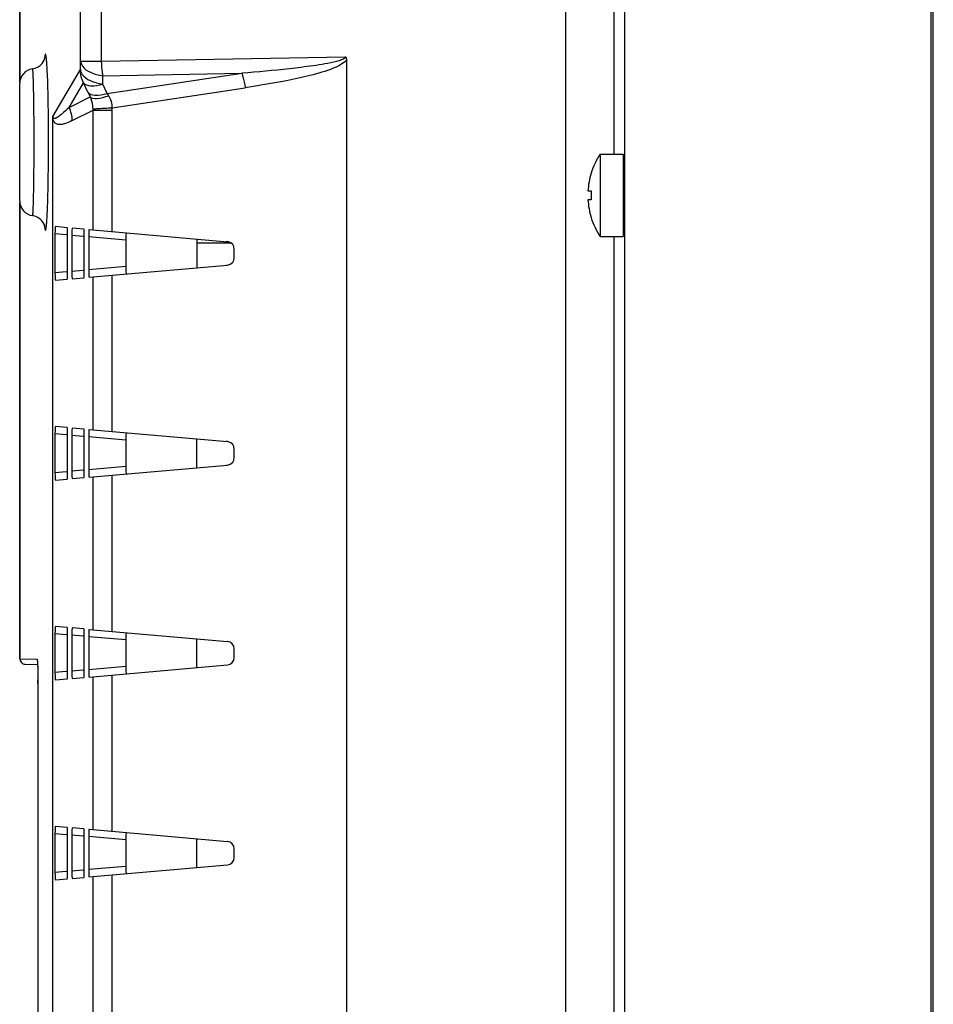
# Model space of a CAD drawing. Header units: millimetres. Extents: x 0 to 1682, y 0 to 1188.
# Tile 12 of 38: x 89 to 151, y 719 to 786. Entities that reach past the tile are written whole.
import ezdxf

# ---------------------------------------------------------------- set-up
doc = ezdxf.new("R2010")
doc.units = ezdxf.units.MM
doc.header["$LTSCALE"] = 92.51
for name, color, linetype in [('GASKET_TOPRC19_REV03_VIEW-SHAPE', 7, 'CONTINUOUS'), ('HC233237-RC1900WD-제품취출-SHAPE', 7, 'CONTINUOUS'), ('ISO7045-M3X6-4_8-SHAPE', 7, 'CONTINUOUS'), ('REAR_CASE_MDPSC_19W-SHAPE', 7, 'CONTINUOUS'), ('REAR_COVER_MDPSC_19W-SHAPE', 7, 'CONTINUOUS'), ('SMPS_TOPRC-SHAPE', 7, 'CONTINUOUS')]:
    doc.layers.add(name, color=color, linetype=linetype)

msp = doc.modelspace()

# ---------------------------------------------------------------- linework, layer by layer
at = {"layer": 'GASKET_TOPRC19_REV03_VIEW-SHAPE', "color": 7, "linetype": 'Continuous'}
for p, q in [((150.655522, 540.090917), (150.655522, 860.325521)), ((150.492004, 860.058219), (150.492004, 540.358219))]:
    msp.add_line(p, q, dxfattribs=at)
at = {"layer": 'HC233237-RC1900WD-제품취출-SHAPE', "color": 7, "linetype": 'Continuous'}
msp.add_line((129.741719, 544.527111), (129.741719, 855.889327), dxfattribs=at)
at = {"layer": 'ISO7045-M3X6-4_8-SHAPE', "color": 7, "linetype": 'Continuous'}
for p, q in [((128.090248, 777.008219), (128.090248, 771.408219)), ((128.090248, 777.008219), (129.641719, 777.008219)), ((129.641719, 777.008219), (129.641719, 771.408219)), ((127.463015, 775.708219), (127.472459, 775.708219)), ((127.250744, 774.508219), (127.472459, 774.508219)), ((127.472459, 773.908219), (127.250744, 773.908219)), ((127.472459, 772.708219), (127.463015, 772.708219)), ((128.090248, 771.408219), (129.641719, 771.408219))]:
    msp.add_line(p, q, dxfattribs=at)
for radius, start, end in [(5, 145.94420226, 162.54239688), (4.990992, 162.5098725, 176.55397131), (4.769696, 176.39388186, 183.60611814), (4.990992, 183.44602869, 197.4901275), (5, 197.45760312, 214.05579774)]:
    msp.add_arc((132.232711, 774.208219), radius, start, end, dxfattribs=at)
at = {"layer": 'REAR_CASE_MDPSC_19W-SHAPE', "color": 7, "linetype": 'Continuous'}
for p, q in [((125.741719, 576.660672), (125.741719, 819.755766)), ((129.035837, 777.008219), (129.035837, 811.347521)), ((129.035837, 703.008219), (129.035837, 771.408219))]:
    msp.add_line(p, q, dxfattribs=at)
at = {"layer": 'REAR_COVER_MDPSC_19W-SHAPE', "color": 7, "linetype": 'Continuous'}
for p, q in [((88.75391, 781.884592), (88.75391, 797.877275)), ((88.766094, 781.978516), (88.766094, 797.877913)), ((92.865428, 783.295399), (92.865428, 793.10442)), ((94.296179, 783.295399), (94.296179, 792.449762)), ((94.296179, 783.295399), (110.824051, 783.594355)), ((92.853786, 782.733054), (92.865428, 783.295399)), ((92.865428, 783.295399), (94.296179, 783.295399)), ((110.891772, 783.389297), (110.890995, 673.362376)), ((90.9934, 779.557838), (92.853786, 782.733054)), ((94.374246, 781.750091), (94.385888, 782.312436)), ((94.385888, 782.312436), (103.797427, 782.482672)), ((94.675998, 781.11056), (103.797427, 782.482672)), ((88.741719, 773.825826), (88.741719, 781.790611)), ((92.088827, 780.168143), (93.067512, 781.838515)), ((93.369264, 781.198983), (93.067512, 781.838515)), ((94.675998, 781.11056), (94.374246, 781.750091)), ((92.088827, 780.168143), (93.515899, 780.890881)), ((95.008627, 780.144225), (104.01952, 781.499713)), ((90.993436, 664.26208), (90.9934, 779.565714)), ((92.301106, 779.273603), (93.714761, 779.989546)), ((93.71476, 771.862887), (93.714761, 779.989546)), ((93.714761, 779.989546), (95.011681, 779.989546)), ((95.01168, 771.749421), (95.011681, 779.989546)), ((88.75391, 742.781624), (88.75391, 773.731845)), ((88.766094, 742.781415), (88.766094, 773.637921)), ((91.133156, 771.590651), (91.133155, 768.955429)), ((91.919828, 771.521826), (91.133156, 771.590651)), ((91.963075, 772.01614), (91.159011, 772.086486)), ((91.988697, 769.030279), (91.988698, 771.515801)), ((93.094784, 771.917128), (92.301, 771.986575)), ((93.442988, 771.886664), (102.825863, 771.065769)), ((92.275144, 771.49074), (92.275144, 769.05534)), ((93.051537, 771.422814), (92.275144, 771.49074)), ((93.120407, 769.129291), (93.120407, 771.416789)), ((93.417132, 771.390829), (93.417132, 769.155251)), ((95.931836, 771.170821), (93.417132, 771.390829)), ((95.931836, 771.170821), (95.931836, 769.375259)), ((100.741719, 771.248108), (100.741719, 769.297972)), ((103.282285, 769.978408), (103.282285, 770.567672)), ((91.919828, 769.024254), (91.133155, 768.955429)), ((93.051537, 769.123266), (92.275144, 769.05534)), ((95.931836, 769.375259), (93.417132, 769.155251)), ((93.442987, 768.659416), (102.825863, 769.480311)), ((91.159011, 768.459594), (91.963075, 768.52994)), ((92.300999, 768.559505), (93.094784, 768.628952)), ((93.714758, 758.312887), (93.714759, 768.683193)), ((95.011678, 758.199422), (95.01168, 768.796658)), ((91.963073, 758.46614), (91.159009, 758.536487)), ((93.094782, 758.367128), (92.300997, 758.436575)), ((93.442986, 758.336664), (102.825863, 757.515769)), ((91.133154, 758.040651), (91.133153, 755.405429)), ((91.919826, 757.971826), (91.133154, 758.040651)), ((91.988695, 755.480279), (91.988696, 757.965801)), ((92.275142, 757.94074), (92.275141, 755.50534)), ((93.051535, 757.872815), (92.275142, 757.94074)), ((93.120405, 755.579291), (93.120405, 757.866789)), ((93.41713, 757.840829), (93.41713, 755.605251)), ((95.931834, 757.620821), (93.41713, 757.840829)), ((95.931834, 757.620821), (95.931834, 755.825259)), ((100.741719, 755.747972), (100.741719, 757.698108)), ((103.282285, 756.428408), (103.282285, 757.017672)), ((93.051535, 755.573265), (92.275141, 755.50534)), ((95.931834, 755.825259), (93.41713, 755.605251)), ((93.442985, 755.109416), (102.825863, 755.930311)), ((91.919826, 755.474254), (91.133153, 755.405429)), ((91.159009, 754.909593), (91.963072, 754.97994)), ((92.300997, 755.009504), (93.094782, 755.078952)), ((93.714756, 744.762888), (93.714757, 755.133192)), ((95.011676, 744.649422), (95.011678, 755.246658)), ((91.963071, 744.91614), (91.159007, 744.986487)), ((93.09478, 744.817129), (92.300995, 744.886576)), ((91.133151, 744.490651), (91.133151, 741.855429)), ((91.919824, 744.421826), (91.133151, 744.490651)), ((91.988693, 741.930279), (91.988694, 744.415801)), ((92.27514, 744.39074), (92.275139, 741.95534)), ((93.051533, 744.322815), (92.27514, 744.39074)), ((93.120402, 742.029291), (93.120403, 744.316789)), ((93.417128, 744.290829), (93.417128, 742.055251)), ((95.931832, 744.070821), (93.417128, 744.290829)), ((93.442984, 744.786665), (102.825863, 743.965769)), ((100.741719, 742.197972), (100.741719, 744.148108)), ((95.931832, 744.070821), (95.931832, 742.275259)), ((103.282285, 742.878408), (103.282285, 743.467672)), ((88.75391, 742.781624), (89.919092, 742.761289)), ((89.097802, 742.431677), (89.953669, 742.416738)), ((95.931832, 742.275259), (93.417128, 742.055251)), ((93.442983, 741.559415), (102.825863, 742.380311)), ((91.919824, 741.924253), (91.133151, 741.855429)), ((93.051533, 742.023265), (92.275139, 741.95534)), ((92.300995, 741.459504), (93.09478, 741.528951)), ((93.714754, 731.212888), (93.714755, 741.583192)), ((95.011674, 731.099422), (95.011676, 741.696658)), ((89.976667, 741.110535), (89.976454, 741.110535)), ((89.976667, 741.110535), (89.976667, 715.705902)), ((91.159007, 741.359593), (91.96307, 741.42994)), ((91.133149, 730.940652), (91.133149, 728.305428)), ((91.919822, 730.871827), (91.133149, 730.940652)), ((91.963069, 731.36614), (91.159005, 731.436487)), ((91.988691, 728.380279), (91.988692, 730.865801)), ((92.275138, 730.840741), (92.275137, 728.405339)), ((93.051531, 730.772815), (92.275138, 730.840741)), ((93.094778, 731.267129), (92.300993, 731.336576)), ((93.442982, 731.236665), (102.825863, 730.415769)), ((93.1204, 728.47929), (93.120401, 730.76679)), ((93.417126, 730.74083), (93.417126, 728.50525)), ((95.93183, 730.520821), (93.417126, 730.74083)), ((95.93183, 730.520821), (95.93183, 728.725259)), ((100.741719, 728.647972), (100.741719, 730.598108)), ((103.282285, 729.328408), (103.282285, 729.917672)), ((93.442981, 728.009415), (102.825863, 728.830311)), ((91.919822, 728.374253), (91.133149, 728.305428)), ((93.051531, 728.473265), (92.275137, 728.405339)), ((95.93183, 728.725259), (93.417126, 728.50525)), ((95.011672, 717.549422), (95.011673, 728.146658)), ((91.159004, 727.809593), (91.963068, 727.87994)), ((92.300993, 727.909504), (93.094778, 727.978951)), ((93.714752, 717.662888), (93.714753, 728.033192))]:
    msp.add_line(p, q, dxfattribs=at)
for points in [[(89.614462, 782.782393), (89.798753, 782.82419), (89.98652, 782.908609), (90.138509, 783.017466), (90.254419, 783.137212), (90.338448, 783.258151), (90.391642, 783.363829), (90.418106, 783.434929), (90.4299, 783.476308), (90.433166, 783.490757), (90.432602, 783.487761)], [(90.431877, 772.132782), (90.433056, 772.126084), (90.430947, 772.135736), (90.419717, 772.176397), (90.393051, 772.249269), (90.338596, 772.358009), (90.252069, 772.482046), (90.133406, 772.603313), (89.97624, 772.713641), (89.777803, 772.798812), (89.614441, 772.833964)], [(89.935653, 742.667207), (89.936407, 742.661921), (89.938562, 742.64389), (89.941309, 742.615668), (89.944199, 742.580042), (89.94719, 742.536653), (89.950186, 742.486105), (89.953148, 742.428394), (89.956043, 742.363716), (89.958842, 742.292171), (89.961515, 742.213946), (89.964042, 742.129205), (89.966395, 742.038208), (89.968555, 741.941187)], [(89.968555, 741.941187), (89.970497, 741.838487), (89.972203, 741.730348), (89.973651, 741.617109), (89.974821, 741.499152), (89.975693, 741.376922), (89.976246, 741.25084), (89.976454, 741.110535)]]:
    msp.add_lwpolyline(points, dxfattribs=at)
for centre, radius, start, end in [((89.741719, 781.790611), 1, 97.31319206, 180), ((140.449778, 803.417086), 52.059763, 205.26342879, 205.63896493), ((91.796393, 779.992142), 1.918369, 359.92245622, 2.23398352), ((89.741719, 773.825826), 1, 180, 262.6873312), ((102.782285, 770.567672), 0.5, 0, 76.38340252), ((102.782285, 769.978408), 0.5, 283.61661401, 0), ((102.782285, 757.017672), 0.5, 0, 76.38325904), ((102.782285, 756.428408), 0.5, 283.61675749, 0), ((102.782285, 743.467672), 0.5, 0, 85), ((102.782285, 742.878408), 0.5, 275, 0), ((89.10391, 742.781624), 0.35, 180, 269), ((43.299099, 741.111384), 46.677568, 359.99895867, 0.32765803), ((102.782285, 729.917672), 0.5, 0, 85), ((102.782285, 729.328408), 0.5, 275, 0)]:
    msp.add_arc(centre, radius, start, end, dxfattribs=at)
for centre, major_axis, ratio, start_param, end_param in [((91.159209, 771.584559), (-0.000317, 0.501932), 0.05190239, -0.00457387, 1.558626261), ((91.962879, 771.514247), (0.00008, 0.501898), 0.051442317, 4.715492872, 6.278693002), ((92.301197, 771.484648), (-0.000317, 0.501932), 0.05190239, -0.00457387, 1.558626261), ((93.094588, 771.415235), (0.00008, 0.501898), 0.051442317, 4.715492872, 6.278693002), ((93.443186, 771.384737), (-0.000317, 0.501932), 0.05190239, 6.278611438, 7.841811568), ((95.95789, 771.164729), (-0.000317, 0.501932), 0.05190239, -0.00457387, 1.558626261), ((102.728846, 770.572347), (1.086574, -0.115654), 0.457272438, 1.461445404, 1.6118334), ((91.159209, 768.961521), (0.000317, 0.501932), 0.051902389, -4.700218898, -3.137018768), ((91.962878, 769.031833), (-0.00008, 0.501898), 0.051442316, 3.146084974, 4.709285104), ((92.301197, 769.061432), (0.000317, 0.501932), 0.051902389, -4.700218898, -3.137018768), ((93.094588, 769.130845), (-0.00008, 0.501898), 0.051442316, 3.146084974, 4.709285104), ((93.443185, 769.161343), (0.000317, 0.501932), 0.051902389, -4.700218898, -3.137018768), ((95.95789, 769.381351), (0.000317, 0.501932), 0.051902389, -4.700218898, -3.137018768), ((102.728846, 769.973733), (1.086574, 0.115654), 0.457272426, -1.611833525, -1.46144524), ((91.159207, 758.034559), (-0.000317, 0.501932), 0.05190239, -0.00457387, 1.558626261), ((91.962877, 757.964247), (0.00008, 0.501898), 0.051442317, 4.715492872, 6.278693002), ((92.301195, 757.934648), (-0.000317, 0.501932), 0.05190239, -0.00457387, 1.558626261), ((93.094586, 757.865236), (0.00008, 0.501898), 0.051442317, 4.715492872, 6.278693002), ((93.443184, 757.834737), (-0.000317, 0.501932), 0.05190239, 6.278611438, 7.841811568), ((95.957888, 757.614729), (-0.000317, 0.501932), 0.05190239, -0.00457387, 1.558626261), ((102.728844, 757.022347), (1.086574, -0.115654), 0.457272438, 1.461442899, 1.6118334), ((92.301195, 755.511432), (0.000317, 0.501932), 0.051902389, -4.700218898, -3.137018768), ((93.094586, 755.580844), (-0.00008, 0.501898), 0.051442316, 3.146084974, 4.709285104), ((93.443183, 755.611343), (0.000317, 0.501932), 0.051902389, -4.700218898, -3.137018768), ((95.957887, 755.831351), (0.000317, 0.501932), 0.051902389, -4.700218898, -3.137018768), ((102.728844, 756.423733), (1.086574, 0.115654), 0.457272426, -1.611833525, -1.461442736), ((91.159207, 755.411521), (0.000317, 0.501932), 0.051902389, -4.700218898, -3.137018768), ((91.962876, 755.481833), (-0.00008, 0.501898), 0.051442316, 3.146084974, 4.709285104), ((91.159205, 744.484559), (-0.000317, 0.501932), 0.05190239, -0.00457387, 1.558626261), ((91.962875, 744.414247), (0.00008, 0.501898), 0.051442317, 4.715492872, 6.278693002), ((92.301193, 744.384648), (-0.000317, 0.501932), 0.05190239, -0.00457387, 1.558626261), ((93.094584, 744.315236), (0.00008, 0.501898), 0.051442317, 4.715492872, 6.278693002), ((93.443181, 744.284737), (-0.000317, 0.501932), 0.05190239, 6.278611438, 7.841811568), ((95.957886, 744.064729), (-0.000317, 0.501932), 0.05190239, -0.00457387, 1.558626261), ((95.957885, 742.281351), (0.000317, 0.501932), 0.051902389, -4.700218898, -3.137018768), ((91.159205, 741.861521), (0.000317, 0.501932), 0.051902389, -4.700218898, -3.137018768), ((91.962874, 741.931833), (-0.00008, 0.501898), 0.051442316, 3.146084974, 4.709285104), ((92.301193, 741.961432), (0.000317, 0.501932), 0.051902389, -4.700218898, -3.137018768), ((93.094584, 742.030844), (-0.00008, 0.501898), 0.051442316, 3.146084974, 4.709285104), ((93.443181, 742.061343), (0.000317, 0.501932), 0.051902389, -4.700218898, -3.137018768), ((91.159203, 730.93456), (-0.000317, 0.501932), 0.05190239, -0.00457387, 1.558626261), ((91.962873, 730.864248), (0.00008, 0.501898), 0.051442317, 4.715492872, 6.278693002), ((92.301191, 730.834649), (-0.000317, 0.501932), 0.05190239, -0.00457387, 1.558626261), ((93.094582, 730.765236), (0.00008, 0.501898), 0.051442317, 4.715492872, 6.278693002), ((93.443179, 730.734738), (-0.000317, 0.501932), 0.05190239, 6.278611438, 7.841811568), ((95.957884, 730.514729), (-0.000317, 0.501932), 0.05190239, -0.00457387, 1.558626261), ((91.159202, 728.31152), (0.000317, 0.501932), 0.051902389, -4.700218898, -3.137018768), ((91.962872, 728.381832), (-0.00008, 0.501898), 0.051442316, 3.146084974, 4.709285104), ((92.301191, 728.411431), (0.000317, 0.501932), 0.051902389, -4.700218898, -3.137018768), ((93.094582, 728.480844), (-0.00008, 0.501898), 0.051442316, 3.146084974, 4.709285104), ((93.443179, 728.511342), (0.000317, 0.501932), 0.051902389, -4.700218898, -3.137018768), ((95.957883, 728.73135), (0.000317, 0.501932), 0.051902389, -4.700218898, -3.137018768)]:
    msp.add_ellipse(centre, major_axis=major_axis, ratio=ratio, start_param=start_param, end_param=end_param, dxfattribs=at)
for points, knots in [([(90.621955, 782.358957), (90.615663, 782.512016), (90.602643, 782.790416), (90.580921, 783.164061), (90.555402, 783.448699), (90.537434, 783.627627), (90.513877, 783.722951), (90.50699, 783.758771), (90.484011, 783.780253), (90.466744, 783.749706), (90.457289, 783.712663), (90.435838, 783.607008), (90.426849, 783.51898), (90.419968, 783.451245)], [0, 0, 0, 0, 0.260631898, 0.474141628, 0.636866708, 0.746424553, 0.780833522, 0.801755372, 0.811093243, 0.822640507, 0.846617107, 0.884163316, 1, 1, 1, 1]), ([(110.824051, 783.594355), (110.821901, 783.536341), (110.706183, 783.452808), (110.502967, 783.367888), (110.331998, 783.316389), (110.220095, 783.286946)], [0, 0, 0, 0, 0.250457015, 0.500787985, 1, 1, 1, 1]), ([(92.865428, 783.295399), (92.872243, 783.179562), (93.019323, 782.845243), (93.583049, 782.48633), (94.093034, 782.353718), (94.385888, 782.312436)], [0, 0, 0, 0, 0.181403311, 0.537650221, 1, 1, 1, 1]), ([(94.385888, 782.312436), (94.372302, 782.389208), (94.322746, 782.714739), (94.300356, 783.044189), (94.296179, 783.295399)], [0, 0, 0, 0, 0.236824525, 1, 1, 1, 1]), ([(110.220095, 783.286946), (109.697814, 783.149562), (108.627437, 782.98392), (106.486207, 782.717857), (104.872869, 782.572467), (103.797427, 782.482673)], [0, 0, 0, 0, 0.250137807, 0.500145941, 1, 1, 1, 1]), ([(110.363675, 782.990663), (109.878548, 782.740548), (108.825188, 782.420364), (106.707884, 781.927606), (105.09479, 781.661465), (104.01952, 781.499713)], [0, 0, 0, 0, 0.250643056, 0.500664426, 1, 1, 1, 1]), ([(110.891772, 783.389297), (110.861116, 783.342228), (110.698349, 783.187198), (110.510994, 783.066154), (110.363675, 782.990663)], [0, 0, 0, 0, 0.253360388, 1, 1, 1, 1]), ([(89.718879, 777.808219), (89.718877, 778.443558), (89.715402, 779.36591), (89.7025, 780.539257), (89.690242, 781.284499), (89.6748, 781.893448), (89.660806, 782.31145), (89.645684, 782.552882), (89.63844, 782.679818), (89.626261, 782.7343), (89.622711, 782.783391), (89.614454, 782.782392)], [0, 0, 0, 0, 0.382847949, 0.555722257, 0.707254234, 0.8315787, 0.923890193, 0.956860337, 0.980634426, 0.994988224, 1, 1, 1, 1]), ([(90.69543, 777.808219), (90.695425, 778.235934), (90.689036, 779.75303), (90.666701, 781.270435), (90.621955, 782.358957)], [0, 0, 0, 0, 0.281919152, 1, 1, 1, 1]), ([(92.853786, 782.733054), (92.860602, 782.617217), (93.007684, 782.282896), (93.57141, 781.923984), (94.081395, 781.791373), (94.374246, 781.750091)], [0, 0, 0, 0, 0.181403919, 0.537653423, 1, 1, 1, 1]), ([(103.797427, 782.482672), (103.822925, 782.406372), (103.920484, 782.084539), (103.986057, 781.753263), (104.01952, 781.499709)], [0, 0, 0, 0, 0.239283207, 1, 1, 1, 1]), ([(93.067512, 781.838515), (93.164071, 781.698806), (93.676319, 781.585316), (94.102881, 781.676598), (94.374246, 781.750091)], [0, 0, 0, 0, 0.376587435, 1, 1, 1, 1]), ([(93.369264, 781.198983), (93.46582, 781.059278), (93.978064, 780.94578), (94.404629, 781.037066), (94.675998, 781.11056)], [0, 0, 0, 0, 0.376577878, 1, 1, 1, 1]), ([(93.515898, 780.890883), (93.607465, 780.772232), (94.125762, 780.768033), (94.507272, 780.872504), (94.773184, 780.960098)], [0, 0, 0, 0, 0.348675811, 1, 1, 1, 1]), ([(93.713305, 780.066921), (93.710393, 780.141507), (93.684682, 780.424065), (93.603005, 780.701081), (93.515899, 780.890881)], [0, 0, 0, 0, 0.263310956, 1, 1, 1, 1]), ([(91.110017, 779.142922), (91.098977, 779.15597), (91.011582, 779.275496), (90.991623, 779.435354), (90.9934, 779.565714)], [0, 0, 0, 0, 0.115904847, 1, 1, 1, 1]), ([(91.091871, 779.417695), (91.074933, 779.41806), (91.008138, 779.432605), (90.994793, 779.513477), (90.994232, 779.559259)], [0, 0, 0, 0, 0.270094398, 1, 1, 1, 1]), ([(92.088827, 780.168143), (91.928253, 780.009161), (91.687284, 779.776806), (91.35979, 779.529099), (91.181849, 779.415756), (91.091871, 779.417695)], [0, 0, 0, 0, 0.538125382, 0.785670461, 1, 1, 1, 1]), ([(93.713305, 780.066921), (93.749461, 780.078594), (93.880244, 780.078729), (94.141146, 780.104375), (94.536407, 780.12093), (94.839994, 780.136625), (95.008627, 780.144225)], [0, 0, 0, 0, 0.087822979, 0.296645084, 0.609802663, 1, 1, 1, 1]), ([(92.301106, 779.273603), (92.156648, 779.200443), (91.870004, 779.076277), (91.455665, 778.962363), (91.180436, 779.059697), (91.110017, 779.142922)], [0, 0, 0, 0, 0.383766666, 0.741624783, 1, 1, 1, 1]), ([(89.61445, 772.833963), (89.622786, 772.833003), (89.626159, 772.882273), (89.638535, 772.936951), (89.645708, 773.064164), (89.660864, 773.30609), (89.674852, 773.724716), (89.690291, 774.334204), (89.702533, 775.079692), (89.715408, 776.252243), (89.718879, 777.173719), (89.718879, 777.808219)], [0, 0, 0, 0, 0.005056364, 0.019442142, 0.043251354, 0.076328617, 0.168789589, 0.293235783, 0.444812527, 0.617663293, 1, 1, 1, 1]), ([(90.621195, 773.239177), (90.634188, 773.552164), (90.682349, 775.074729), (90.695427, 776.598203), (90.69543, 777.808219)], [0, 0, 0, 0, 0.205646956, 1, 1, 1, 1]), ([(90.418824, 772.176448), (90.425718, 772.107279), (90.435241, 772.017381), (90.455852, 771.908237), (90.466456, 771.870005), (90.481554, 771.836771), (90.506297, 771.854577), (90.512676, 771.890489), (90.536826, 771.98198), (90.554328, 772.159148), (90.580113, 772.439863), (90.601819, 772.810719), (90.61488, 773.08705), (90.621195, 773.239177)], [0, 0, 0, 0, 0.118736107, 0.157664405, 0.182994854, 0.195557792, 0.204357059, 0.224397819, 0.257864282, 0.365764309, 0.527384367, 0.739921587, 1, 1, 1, 1]), ([(88.766094, 742.781415), (88.766092, 742.693066), (88.838882, 742.509147), (89.021474, 742.433009), (89.109772, 742.431468)], [0, 0, 0, 0, 0.500106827, 1, 1, 1, 1]), ([(89.919092, 742.761289), (89.924521, 742.761181), (89.928479, 742.733438), (89.941628, 742.670499), (89.94976, 742.500307), (89.962227, 742.248279), (89.966816, 742.043058), (89.969101, 741.928225)], [0, 0, 0, 0, 0.019474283, 0.071264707, 0.271299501, 0.588101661, 1, 1, 1, 1]), ([(89.969101, 741.928225), (89.969966, 741.884752), (89.973228, 741.701463), (89.975102, 741.518151), (89.975904, 741.378318)], [0, 0, 0, 0, 0.237193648, 1, 1, 1, 1])]:
    msp.add_open_spline(points, degree=3, knots=knots, dxfattribs=at)
for points in [[(110.824051, 783.594355), (110.873913, 783.542456), (110.891787, 783.461315), (110.891787, 783.389346)], [(93.067512, 781.838515), (92.929567, 782.112299), (92.854424, 782.426482), (92.853786, 782.733054)], [(94.773183, 780.960099), (94.740246, 781.008837), (94.706858, 781.057529), (94.679008, 781.109342)], [(95.008627, 780.144225), (95.022697, 780.426931), (94.931646, 780.725557), (94.773183, 780.960099)], [(92.301106, 779.273603), (92.300693, 779.580064), (92.226131, 779.894162), (92.088827, 780.168143)], [(95.011681, 779.989546), (95.011681, 780.041077), (95.011676, 780.092743), (95.007108, 780.144071)]]:
    msp.add_open_spline(points, degree=3, dxfattribs=at)
at = {"layer": 'SMPS_TOPRC-SHAPE', "color": 7, "linetype": 'Continuous'}
msp.add_line((103.094773, 770.957245), (100.741719, 770.957245), dxfattribs=at)

doc.saveas('drawing.dxf')
